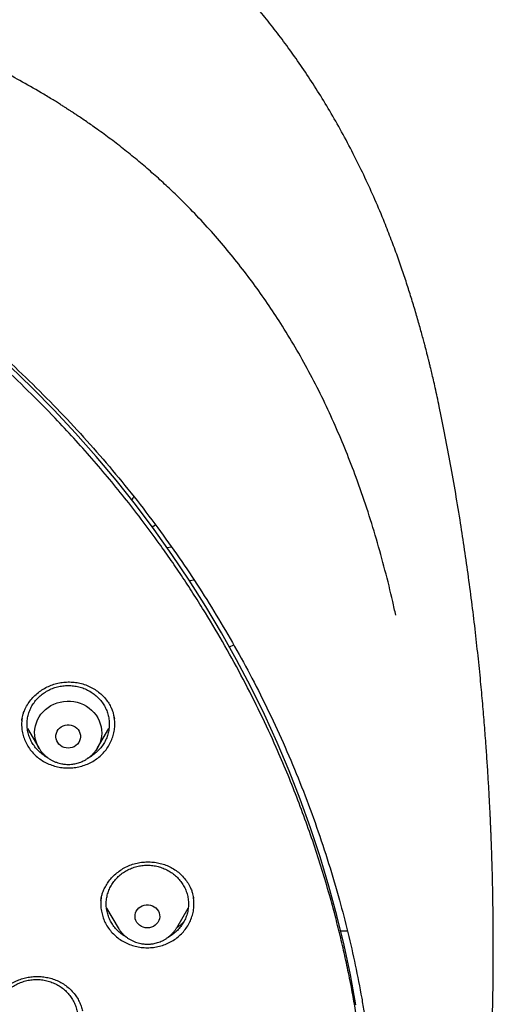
# Model space of a CAD drawing. Header units: millimetres. Extents: x 8 to 1577, y 12 to 2534.
# Tile 111 of 128: x 802 to 819, y 2145 to 2181. Entities that reach past the tile are written whole.
import ezdxf

# ---------------------------------------------------------------- set-up
doc = ezdxf.new("R2010")
doc.units = ezdxf.units.MM

msp = doc.modelspace()

# ---------------------------------------------------------------- linework, layer by layer
at = {"color": 7, "linetype": 'Continuous', "lineweight": 30}
for p, q in [((806.82, 2162.78), (806.935, 2162.856)), ((807.524, 2162.043), (807.366, 2162.021)), ((808.351, 2160.833), (808.183, 2160.813)), ((809.635, 2158.41), (809.792, 2158.476)), ((802.057, 2155.714), (802.059, 2155.723)), ((802.265, 2155.434), (802.685, 2154.72)), ((804.825, 2154.72), (805.243, 2155.429)), ((804.815, 2154.706), (804.806, 2154.7)), ((804.948, 2149.167), (804.95, 2149.187)), ((805.156, 2148.877), (805.573, 2148.168)), ((807.713, 2148.168), (808.133, 2148.881)), ((813.693, 2148.057), (813.942, 2148.051))]:
    msp.add_line(p, q, dxfattribs=at)
at = {"color": 7, "linetype": 'Continuous', "lineweight": 30, "flags": 128}
for points in [[(814.247, 2145.353), (814.048, 2146.444), (813.818, 2147.53), (813.558, 2148.61), (813.268, 2149.683), (812.948, 2150.748), (812.599, 2151.805), (812.22, 2152.854), (811.812, 2153.892), (811.376, 2154.92), (810.911, 2155.937), (810.417, 2156.943), (809.896, 2157.936), (809.348, 2158.915), (808.772, 2159.881), (808.17, 2160.833), (807.541, 2161.769), (806.887, 2162.689), (806.207, 2163.593), (805.502, 2164.48), (804.773, 2165.35), (804.019, 2166.201), (803.243, 2167.033), (802.443, 2167.846), (801.621, 2168.639)], [(802.698, 2154.698), (802.677, 2154.735), (802.624, 2154.841), (802.583, 2154.95), (802.553, 2155.064), (802.537, 2155.179), (802.532, 2155.295), (802.541, 2155.411), (802.561, 2155.526), (802.594, 2155.638), (802.639, 2155.747), (802.695, 2155.851), (802.763, 2155.948), (802.84, 2156.039), (802.927, 2156.122), (803.022, 2156.197), (803.125, 2156.262), (803.234, 2156.317), (803.349, 2156.361), (803.467, 2156.394), (803.589, 2156.415), (803.712, 2156.425), (803.836, 2156.424), (803.959, 2156.41), (804.08, 2156.385), (804.198, 2156.348), (804.311, 2156.301), (804.418, 2156.242), (804.519, 2156.174), (804.611, 2156.097), (804.695, 2156.012), (804.77, 2155.918), (804.833, 2155.819), (804.886, 2155.713), (804.927, 2155.604), (804.957, 2155.49), (804.973, 2155.375), (804.978, 2155.259), (804.97, 2155.143), (804.949, 2155.028), (804.916, 2154.916), (804.871, 2154.807), (804.815, 2154.704), (804.765, 2154.63)], [(803.755, 2154.713), (803.679, 2154.719), (803.605, 2154.737), (803.536, 2154.767), (803.472, 2154.807), (803.417, 2154.856), (803.372, 2154.914), (803.337, 2154.978), (803.315, 2155.047), (803.305, 2155.118), (803.309, 2155.189), (803.325, 2155.26), (803.353, 2155.326), (803.393, 2155.387), (803.444, 2155.441), (803.503, 2155.486), (803.57, 2155.521), (803.642, 2155.545), (803.717, 2155.557), (803.793, 2155.557), (803.868, 2155.545), (803.94, 2155.521), (804.007, 2155.486), (804.066, 2155.441), (804.117, 2155.387), (804.157, 2155.326), (804.185, 2155.26), (804.201, 2155.189), (804.205, 2155.118), (804.195, 2155.047), (804.173, 2154.978), (804.138, 2154.914), (804.093, 2154.856), (804.038, 2154.807), (803.974, 2154.767), (803.905, 2154.737), (803.831, 2154.719), (803.755, 2154.713)], [(806.643, 2148.161), (806.567, 2148.167), (806.493, 2148.185), (806.424, 2148.214), (806.361, 2148.254), (806.305, 2148.304), (806.26, 2148.362), (806.226, 2148.426), (806.203, 2148.494), (806.194, 2148.565), (806.197, 2148.637), (806.213, 2148.707), (806.241, 2148.774), (806.281, 2148.835), (806.332, 2148.889), (806.391, 2148.934), (806.458, 2148.969), (806.53, 2148.993), (806.605, 2149.005), (806.681, 2149.005), (806.757, 2148.993), (806.829, 2148.969), (806.895, 2148.934), (806.955, 2148.889), (807.005, 2148.835), (807.045, 2148.774), (807.074, 2148.707), (807.09, 2148.637), (807.093, 2148.565), (807.083, 2148.494), (807.061, 2148.426), (807.026, 2148.362), (806.981, 2148.304), (806.926, 2148.254), (806.863, 2148.214), (806.793, 2148.185), (806.719, 2148.167), (806.643, 2148.161)]]:
    msp.add_lwpolyline(points, dxfattribs=at)
at = {"color": 7, "linetype": 'Continuous', "lineweight": 30}
msp.add_ellipse((806.374, 2163.692), major_axis=(0.3, 0), ratio=0.939424, start_param=2.412608, end_param=2.915899, dxfattribs=at)
for points, knots in [([(819.219, 2144.364), (819.226, 2144.611), (819.239, 2145.093), (819.252, 2145.796), (819.26, 2146.46), (819.264, 2147.087), (819.264, 2147.675), (819.261, 2148.225), (819.256, 2148.753), (819.249, 2149.254), (819.239, 2149.726), (819.229, 2150.153), (819.218, 2150.533), (819.207, 2150.867), (819.197, 2151.155), (819.188, 2151.398), (819.18, 2151.597), (819.174, 2151.751), (819.169, 2151.865), (819.165, 2151.961), (819.161, 2152.063), (819.155, 2152.19), (819.147, 2152.348), (819.138, 2152.534), (819.127, 2152.751), (819.114, 2152.996), (819.099, 2153.269), (819.076, 2153.663), (819.044, 2154.172), (818.998, 2154.835), (818.943, 2155.558), (818.877, 2156.342), (818.799, 2157.186), (818.707, 2158.093), (818.599, 2159.065), (818.477, 2160.062), (818.344, 2161.068), (818.201, 2162.062), (818.044, 2163.082), (817.872, 2164.122), (817.684, 2165.177), (817.492, 2166.19), (817.337, 2166.964), (817.22, 2167.51), (817.149, 2167.832), (817.082, 2168.124), (817.022, 2168.381), (816.972, 2168.589), (816.932, 2168.752), (816.901, 2168.877), (816.875, 2168.978), (816.854, 2169.062), (816.833, 2169.146), (816.806, 2169.25), (816.77, 2169.387), (816.725, 2169.559), (816.67, 2169.763), (816.585, 2170.074), (816.465, 2170.494), (816.311, 2171.007), (816.145, 2171.538), (815.964, 2172.082), (815.764, 2172.656), (815.541, 2173.258), (815.271, 2173.948), (814.954, 2174.703), (814.59, 2175.505), (814.203, 2176.297), (813.792, 2177.077), (813.36, 2177.843), (812.918, 2178.572), (812.471, 2179.266), (812.018, 2179.925), (811.564, 2180.549), (811.109, 2181.139), (810.619, 2181.742), (810.089, 2182.355), (809.518, 2182.975), (808.944, 2183.56), (808.369, 2184.11), (807.834, 2184.592), (807.341, 2185.013), (806.892, 2185.38), (806.449, 2185.727), (806.069, 2186.013), (805.76, 2186.238), (805.53, 2186.402), (805.328, 2186.543), (805.153, 2186.663), (805.001, 2186.767), (804.865, 2186.858), (804.73, 2186.947), (804.584, 2187.042), (804.416, 2187.15), (804.224, 2187.272), (803.992, 2187.417), (803.717, 2187.584), (803.396, 2187.776), (803.038, 2187.982), (802.651, 2188.198), (802.236, 2188.422), (801.793, 2188.652), (801.315, 2188.891), (800.802, 2189.137), (800.253, 2189.388), (799.566, 2189.688), (798.748, 2190.02), (797.808, 2190.371), (796.761, 2190.731), (795.604, 2191.091), (794.339, 2191.442), (793.076, 2191.754), (791.76, 2192.043), (790.393, 2192.306), (788.979, 2192.548), (787.579, 2192.771), (786.193, 2192.974), (784.683, 2193.177), (783.049, 2193.373), (781.287, 2193.557), (779.493, 2193.717), (777.664, 2193.852), (775.8, 2193.96), (773.944, 2194.038), (772.097, 2194.088), (770.313, 2194.108), (768.594, 2194.103), (766.938, 2194.075), (765.283, 2194.024), (763.616, 2193.95), (761.925, 2193.85), (760.207, 2193.724), (758.589, 2193.582), (757.075, 2193.428), (755.669, 2193.269), (754.246, 2193.089), (752.808, 2192.89), (751.355, 2192.668), (749.887, 2192.425), (748.534, 2192.181), (747.305, 2191.928), (746.211, 2191.678), (745.141, 2191.408), (744.104, 2191.12), (743.099, 2190.813), (742.146, 2190.495), (741.243, 2190.168), (740.389, 2189.834), (739.565, 2189.486), (738.773, 2189.127), (738.127, 2188.813), (737.617, 2188.553), (737.234, 2188.351), (736.86, 2188.148), (736.495, 2187.942), (736.141, 2187.737), (735.813, 2187.541), (735.52, 2187.362), (735.271, 2187.205), (735.059, 2187.069), (734.882, 2186.953), (734.749, 2186.866), (734.655, 2186.803), (734.592, 2186.76), (734.534, 2186.721), (734.466, 2186.675), (734.375, 2186.613), (734.263, 2186.536), (734.133, 2186.445), (733.968, 2186.328), (733.765, 2186.182), (733.519, 2186.002), (733.247, 2185.798), (732.95, 2185.569), (732.628, 2185.313), (732.268, 2185.018), (731.869, 2184.679), (731.432, 2184.29), (730.975, 2183.865), (730.514, 2183.414), (730.064, 2182.951), (729.609, 2182.46), (729.154, 2181.942), (728.7, 2181.398), (728.273, 2180.857), (727.842, 2180.284), (727.412, 2179.679), (726.986, 2179.044), (726.592, 2178.422), (726.228, 2177.814), (725.892, 2177.222), (725.579, 2176.641), (725.245, 2175.987), (724.889, 2175.241), (724.514, 2174.392), (724.156, 2173.511), (723.866, 2172.737), (723.637, 2172.078), (723.462, 2171.551), (723.3, 2171.037), (723.165, 2170.586), (723.054, 2170.202), (722.964, 2169.881), (722.884, 2169.586), (722.822, 2169.352), (722.777, 2169.174), (722.746, 2169.056), (722.724, 2168.966), (722.709, 2168.907), (722.698, 2168.863), (722.687, 2168.819), (722.667, 2168.74), (722.637, 2168.616), (722.594, 2168.436), (722.545, 2168.229), (722.492, 2168), (722.436, 2167.753), (722.375, 2167.476), (722.309, 2167.169), (722.24, 2166.835), (722.168, 2166.473), (722.092, 2166.088), (722.015, 2165.686), (721.872, 2164.92), (721.671, 2163.785), (721.438, 2162.325), (721.232, 2160.892), (721.052, 2159.489), (720.889, 2158.061), (720.779, 2156.942), (720.708, 2156.139), (720.668, 2155.66), (720.631, 2155.19), (720.598, 2154.741), (720.569, 2154.324), (720.544, 2153.943), (720.523, 2153.61), (720.506, 2153.322), (720.492, 2153.076), (720.48, 2152.858), (720.471, 2152.666), (720.462, 2152.502), (720.456, 2152.366), (720.45, 2152.256), (720.447, 2152.177), (720.444, 2152.122), (720.442, 2152.072), (720.439, 2152.007), (720.435, 2151.912), (720.429, 2151.781), (720.422, 2151.607), (720.413, 2151.388), (720.404, 2151.122), (720.393, 2150.811), (720.382, 2150.463), (720.372, 2150.08), (720.362, 2149.665), (720.353, 2149.209), (720.346, 2148.713), (720.34, 2148.178), (720.338, 2147.614), (720.338, 2147.023), (720.343, 2146.408), (720.351, 2145.757), (720.364, 2145.07), (720.377, 2144.6), (720.383, 2144.36)], [0, 0, 0, 0, 0.004556, 0.008877, 0.012965, 0.016819, 0.020438, 0.023824, 0.026976, 0.030174, 0.033088, 0.035719, 0.038068, 0.040133, 0.041916, 0.043421, 0.044652, 0.045608, 0.04629, 0.046771, 0.047391, 0.048185, 0.049152, 0.050315, 0.051658, 0.053181, 0.054884, 0.056745, 0.06051, 0.064374, 0.069105, 0.073977, 0.078991, 0.08486, 0.090912, 0.097147, 0.103515, 0.109742, 0.115786, 0.122673, 0.129306, 0.135685, 0.141809, 0.143969, 0.146052, 0.147914, 0.149544, 0.150941, 0.151876, 0.152667, 0.153314, 0.153818, 0.154269, 0.154924, 0.155798, 0.156891, 0.158204, 0.159705, 0.162865, 0.166276, 0.169596, 0.173123, 0.176858, 0.180801, 0.184952, 0.190483, 0.195872, 0.201119, 0.20665, 0.212011, 0.217202, 0.222222, 0.227071, 0.231748, 0.236255, 0.240591, 0.245827, 0.250904, 0.255827, 0.260598, 0.265212, 0.26877, 0.272229, 0.275589, 0.278848, 0.280738, 0.282416, 0.283883, 0.285138, 0.286197, 0.287169, 0.288054, 0.289082, 0.290272, 0.291625, 0.293141, 0.295137, 0.29736, 0.299809, 0.302484, 0.305236, 0.308193, 0.311354, 0.314719, 0.318287, 0.322047, 0.327997, 0.333901, 0.339761, 0.347543, 0.35525, 0.36288, 0.37043, 0.378938, 0.387338, 0.395638, 0.403837, 0.411936, 0.422391, 0.432732, 0.443024, 0.453998, 0.464915, 0.475777, 0.486584, 0.497336, 0.507062, 0.516743, 0.52638, 0.536112, 0.546016, 0.556092, 0.566342, 0.574517, 0.5828, 0.59119, 0.599687, 0.608291, 0.617003, 0.625825, 0.632452, 0.639074, 0.645549, 0.651873, 0.658043, 0.664062, 0.669598, 0.675, 0.68027, 0.685408, 0.690411, 0.69301, 0.695569, 0.698091, 0.700574, 0.703019, 0.705382, 0.707376, 0.709124, 0.710625, 0.711881, 0.712891, 0.713459, 0.713903, 0.714243, 0.714711, 0.715374, 0.716197, 0.71714, 0.718203, 0.719804, 0.721618, 0.723644, 0.725882, 0.728331, 0.730993, 0.734227, 0.737727, 0.741494, 0.745448, 0.749338, 0.753148, 0.757535, 0.761811, 0.765976, 0.770032, 0.774838, 0.77948, 0.783958, 0.788272, 0.792422, 0.796406, 0.800342, 0.80588, 0.811564, 0.817395, 0.823376, 0.826791, 0.830254, 0.833629, 0.836722, 0.838953, 0.84101, 0.842891, 0.844597, 0.845493, 0.846282, 0.846855, 0.847209, 0.847417, 0.847693, 0.848051, 0.848919, 0.850063, 0.851482, 0.85286, 0.854424, 0.856175, 0.858113, 0.860238, 0.862506, 0.864955, 0.86752, 0.870099, 0.879422, 0.888917, 0.897542, 0.906304, 0.915205, 0.924243, 0.927207, 0.930186, 0.933165, 0.935973, 0.93856, 0.940926, 0.94307, 0.944765, 0.946291, 0.947647, 0.948834, 0.949852, 0.9507, 0.951378, 0.951887, 0.952173, 0.952408, 0.952805, 0.953385, 0.954177, 0.955249, 0.956605, 0.958243, 0.960165, 0.962371, 0.964684, 0.967245, 0.970052, 0.973106, 0.976407, 0.979954, 0.983525, 0.987315, 0.991324, 0.995552, 1, 1, 1, 1]), ([(815.705, 2159.557), (815.669, 2159.724), (815.55, 2160.274), (815.317, 2161.201), (815.003, 2162.338), (814.653, 2163.465), (814.283, 2164.53), (813.897, 2165.532), (813.499, 2166.475), (813.069, 2167.407), (812.605, 2168.324), (812.107, 2169.223), (811.601, 2170.06), (811.092, 2170.838), (810.584, 2171.56), (810.051, 2172.267), (809.492, 2172.957), (808.907, 2173.63), (808.297, 2174.285), (807.731, 2174.85), (807.214, 2175.334), (806.751, 2175.748), (806.266, 2176.16), (805.765, 2176.565), (805.259, 2176.952), (804.859, 2177.244), (804.568, 2177.449), (804.385, 2177.576), (804.211, 2177.695), (804.054, 2177.8), (803.923, 2177.886), (803.819, 2177.955), (803.73, 2178.012), (803.639, 2178.071), (803.53, 2178.14), (803.397, 2178.224), (803.24, 2178.322), (803.06, 2178.432), (802.677, 2178.663), (802.099, 2178.996), (801.33, 2179.408), (800.567, 2179.789), (799.811, 2180.142), (799.06, 2180.468), (798.312, 2180.771), (797.563, 2181.055), (796.699, 2181.36), (795.717, 2181.679), (794.614, 2182.002), (793.501, 2182.295), (792.38, 2182.561), (791.253, 2182.802), (790.119, 2183.019), (788.666, 2183.268), (786.891, 2183.547), (784.792, 2183.836), (782.863, 2184.065), (781.106, 2184.244), (779.522, 2184.384), (777.937, 2184.503), (776.622, 2184.584), (775.584, 2184.637), (774.978, 2184.664), (774.531, 2184.682), (774.234, 2184.693), (773.916, 2184.705), (773.561, 2184.716), (773.159, 2184.728), (772.71, 2184.74), (772.216, 2184.751), (771.676, 2184.761), (771.091, 2184.768), (770.461, 2184.774), (770.026, 2184.774), (769.801, 2184.775)], [0, 0, 0, 0, 0.009239, 0.0305, 0.051757, 0.073011, 0.094264, 0.112575, 0.13092, 0.149323, 0.167726, 0.186059, 0.204348, 0.220008, 0.235663, 0.251337, 0.267045, 0.282777, 0.298527, 0.314316, 0.324902, 0.335768, 0.34691, 0.358311, 0.369477, 0.380215, 0.384154, 0.388034, 0.391825, 0.395145, 0.397872, 0.400005, 0.401621, 0.403384, 0.405627, 0.408352, 0.411559, 0.415252, 0.419296, 0.43479, 0.449866, 0.464513, 0.478867, 0.492944, 0.506747, 0.52047, 0.534186, 0.55385, 0.573513, 0.593183, 0.612856, 0.632535, 0.652215, 0.671897, 0.707992, 0.744092, 0.780193, 0.807268, 0.834344, 0.86142, 0.888479, 0.901609, 0.914491, 0.919485, 0.92444, 0.9297, 0.935698, 0.94258, 0.950231, 0.958651, 0.967838, 0.977793, 0.988514, 1, 1, 1, 1]), ([(772.504, 2181.015), (772.627, 2181.008), (772.862, 2180.994), (773.198, 2180.971), (773.5, 2180.948), (773.768, 2180.926), (774.002, 2180.906), (774.201, 2180.888), (774.377, 2180.871), (774.541, 2180.855), (774.848, 2180.824), (775.304, 2180.773), (776.066, 2180.679), (776.988, 2180.549), (778.132, 2180.361), (779.339, 2180.131), (780.606, 2179.855), (781.894, 2179.537), (783.202, 2179.176), (784.526, 2178.768), (785.837, 2178.321), (787.133, 2177.837), (788.437, 2177.305), (789.748, 2176.722), (791.064, 2176.088), (792.357, 2175.414), (793.627, 2174.701), (794.871, 2173.95), (796.066, 2173.176), (797.21, 2172.383), (798.306, 2171.574), (799.375, 2170.735), (800.416, 2169.865), (801.448, 2168.948), (802.469, 2167.981), (803.474, 2166.965), (804.444, 2165.918), (805.378, 2164.843), (806.274, 2163.74), (807.115, 2162.633), (807.902, 2161.523), (808.637, 2160.414), (809.335, 2159.285), (809.996, 2158.136), (810.631, 2156.945), (811.238, 2155.712), (811.812, 2154.436), (812.341, 2153.144), (812.826, 2151.835), (813.265, 2150.513), (813.642, 2149.231), (813.963, 2147.993), (814.234, 2146.801), (814.424, 2145.825), (814.555, 2145.069), (814.64, 2144.53), (814.705, 2144.078), (814.754, 2143.711), (814.79, 2143.432), (814.824, 2143.151), (814.852, 2142.886), (814.867, 2142.723), (814.875, 2142.646)], [0, 0, 0, 0, 0.005776, 0.011028, 0.015755, 0.019956, 0.023631, 0.026728, 0.02935, 0.031889, 0.034453, 0.043825, 0.05337, 0.070414, 0.087459, 0.107749, 0.12804, 0.148331, 0.170071, 0.191811, 0.213551, 0.23529, 0.257016, 0.280063, 0.303122, 0.326181, 0.349239, 0.372299, 0.395366, 0.417101, 0.438833, 0.460566, 0.482298, 0.504028, 0.527072, 0.550131, 0.573193, 0.596253, 0.619314, 0.642372, 0.664104, 0.685836, 0.707567, 0.729298, 0.751029, 0.774071, 0.797127, 0.820188, 0.843249, 0.86631, 0.889368, 0.909647, 0.929928, 0.95021, 0.959135, 0.96816, 0.977377, 0.981907, 0.986592, 0.991424, 0.99597, 1, 1, 1, 1]), ([(772.98, 2096.301), (773.371, 2096.33), (774.153, 2096.388), (775.306, 2096.509), (776.439, 2096.654), (777.553, 2096.823), (778.663, 2097.019), (779.742, 2097.236), (780.789, 2097.471), (781.806, 2097.724), (782.816, 2097.999), (783.812, 2098.293), (784.792, 2098.607), (785.756, 2098.939), (786.712, 2099.291), (787.589, 2099.636), (788.387, 2099.968), (789.107, 2100.283), (789.823, 2100.609), (790.6, 2100.98), (791.437, 2101.4), (792.331, 2101.873), (793.214, 2102.366), (794.087, 2102.878), (794.948, 2103.41), (795.913, 2104.036), (796.973, 2104.765), (798.12, 2105.609), (799.24, 2106.49), (800.164, 2107.266), (800.905, 2107.92), (801.475, 2108.441), (802.035, 2108.972), (802.638, 2109.564), (803.28, 2110.22), (803.956, 2110.944), (804.616, 2111.684), (805.259, 2112.439), (805.884, 2113.209), (806.574, 2114.099), (807.318, 2115.117), (808.103, 2116.271), (808.85, 2117.45), (809.448, 2118.47), (809.917, 2119.318), (810.271, 2119.986), (810.612, 2120.661), (810.973, 2121.407), (811.348, 2122.227), (811.731, 2123.12), (812.093, 2124.024), (812.434, 2124.936), (812.753, 2125.857), (813.09, 2126.912), (813.433, 2128.104), (813.768, 2129.437), (814.057, 2130.781), (814.263, 2131.93), (814.406, 2132.876), (814.505, 2133.617), (814.589, 2134.36), (814.666, 2135.176), (814.731, 2136.066), (814.778, 2137.028), (814.802, 2137.993), (814.802, 2138.96), (814.779, 2139.928), (814.725, 2141.029), (814.629, 2142.26), (814.475, 2143.622), (814.274, 2144.981), (814.064, 2146.129), (813.866, 2147.066), (813.698, 2147.796), (813.516, 2148.523), (813.302, 2149.317), (813.05, 2150.177), (812.755, 2151.1), (812.437, 2152.018), (812.097, 2152.931), (811.734, 2153.837), (811.296, 2154.858), (810.771, 2155.99), (810.146, 2157.228), (809.478, 2158.448), (808.875, 2159.465), (808.359, 2160.288), (807.943, 2160.925), (807.515, 2161.554), (807.033, 2162.237), (806.492, 2162.97), (805.889, 2163.749), (805.265, 2164.517), (804.623, 2165.272), (803.961, 2166.014), (803.188, 2166.842), (802.294, 2167.747), (801.268, 2168.72), (800.208, 2169.663), (799.281, 2170.436), (798.504, 2171.052), (797.887, 2171.523), (797.262, 2171.984), (796.566, 2172.479), (795.798, 2173.002), (794.954, 2173.55), (794.095, 2174.08), (793.223, 2174.593), (792.337, 2175.087), (791.316, 2175.628), (790.154, 2176.204), (788.843, 2176.803), (787.511, 2177.364), (786.363, 2177.804), (785.413, 2178.144), (784.665, 2178.397), (783.912, 2178.637), (783.082, 2178.887), (782.172, 2179.142), (781.183, 2179.397), (780.186, 2179.63), (779.183, 2179.842), (778.172, 2180.033), (777.018, 2180.226), (775.719, 2180.408), (774.271, 2180.566), (772.816, 2180.68), (771.578, 2180.739), (770.562, 2180.764), (769.767, 2180.77), (768.972, 2180.763), (768.1, 2180.74), (767.152, 2180.698), (766.129, 2180.63), (765.106, 2180.541), (764.085, 2180.429), (763.064, 2180.295), (761.907, 2180.118), (760.617, 2179.885), (759.195, 2179.584), (757.782, 2179.239), (756.593, 2178.91), (755.625, 2178.617), (754.873, 2178.376), (754.125, 2178.121), (753.31, 2177.829), (752.431, 2177.494), (751.489, 2177.112), (750.556, 2176.71), (749.631, 2176.286), (748.715, 2175.842), (747.686, 2175.315), (746.55, 2174.694), (745.314, 2173.968), (744.102, 2173.203), (743.097, 2172.523), (742.286, 2171.945), (741.662, 2171.483), (741.046, 2171.011), (740.38, 2170.482), (739.668, 2169.892), (738.914, 2169.239), (738.175, 2168.569), (737.451, 2167.881), (736.743, 2167.178), (735.958, 2166.36), (735.105, 2165.421), (734.195, 2164.351), (733.321, 2163.252), (732.538, 2162.199), (731.841, 2161.2), (731.231, 2160.273), (730.654, 2159.345), (730.11, 2158.416), (729.59, 2157.475), (729.107, 2156.542), (728.659, 2155.622), (728.244, 2154.714), (727.852, 2153.797), (727.485, 2152.878), (727.144, 2151.96), (726.828, 2151.042), (726.534, 2150.117), (726.249, 2149.14), (725.978, 2148.112), (725.729, 2147.048), (725.512, 2145.992), (725.325, 2144.947), (725.167, 2143.897), (725.039, 2142.867), (724.941, 2141.859), (724.869, 2140.873), (724.822, 2139.885), (724.799, 2138.905), (724.801, 2137.932), (724.826, 2136.967), (724.875, 2136.003), (724.941, 2135.112), (725.02, 2134.296), (725.105, 2133.553), (725.205, 2132.812), (725.33, 2132.001), (725.484, 2131.121), (725.674, 2130.174), (725.887, 2129.23), (726.124, 2128.289), (726.384, 2127.352), (726.705, 2126.293), (727.1, 2125.115), (727.583, 2123.823), (728.111, 2122.544), (728.597, 2121.472), (729.019, 2120.603), (729.361, 2119.929), (729.716, 2119.26), (730.119, 2118.534), (730.575, 2117.752), (731.088, 2116.917), (731.622, 2116.092), (732.176, 2115.278), (732.752, 2114.475), (733.428, 2113.575), (734.216, 2112.587), (735.127, 2111.517), (736.075, 2110.475), (736.911, 2109.615), (737.615, 2108.926), (738.176, 2108.396), (738.746, 2107.876), (739.383, 2107.315), (740.088, 2106.719), (740.866, 2106.091), (741.661, 2105.479), (742.471, 2104.883), (743.296, 2104.304), (744.252, 2103.665), (745.343, 2102.978), (746.579, 2102.252), (747.842, 2101.563), (749.045, 2100.955), (750.182, 2100.42), (751.233, 2099.958), (752.281, 2099.527), (753.325, 2099.127), (754.381, 2098.751), (755.422, 2098.408), (756.447, 2098.096), (757.455, 2097.814), (758.47, 2097.554), (759.483, 2097.318), (760.493, 2097.106), (761.5, 2096.917), (762.512, 2096.75), (763.446, 2096.616), (764.299, 2096.511), (765.072, 2096.428), (765.846, 2096.356), (766.363, 2096.32), (766.621, 2096.301)], [0, 0, 0, 0, 0.004255, 0.008513, 0.012591, 0.016669, 0.020757, 0.024845, 0.028646, 0.032447, 0.036257, 0.040066, 0.043778, 0.04749, 0.051211, 0.054931, 0.057805, 0.060679, 0.063557, 0.066435, 0.070146, 0.073857, 0.077567, 0.081295, 0.085024, 0.088752, 0.094018, 0.099284, 0.104573, 0.109861, 0.112735, 0.11561, 0.118488, 0.121366, 0.125076, 0.128787, 0.132498, 0.136226, 0.139954, 0.143682, 0.148948, 0.154215, 0.159503, 0.164791, 0.167666, 0.17054, 0.173418, 0.176296, 0.180007, 0.183718, 0.187428, 0.191156, 0.194885, 0.198613, 0.203879, 0.209145, 0.214433, 0.219722, 0.222596, 0.22547, 0.228348, 0.231226, 0.234937, 0.238648, 0.242358, 0.246086, 0.249815, 0.253543, 0.258809, 0.264075, 0.269364, 0.274652, 0.277526, 0.280401, 0.283279, 0.286157, 0.289867, 0.293578, 0.297289, 0.301017, 0.304745, 0.308473, 0.313739, 0.319006, 0.324294, 0.329582, 0.332457, 0.335331, 0.338209, 0.341087, 0.344798, 0.348509, 0.352219, 0.355947, 0.359676, 0.363404, 0.36867, 0.373936, 0.379224, 0.384513, 0.387387, 0.390262, 0.39314, 0.396018, 0.399728, 0.403439, 0.407149, 0.410877, 0.414606, 0.418334, 0.4236, 0.428866, 0.434155, 0.439443, 0.442317, 0.445192, 0.44807, 0.450948, 0.454658, 0.458369, 0.46208, 0.465808, 0.469536, 0.473264, 0.47853, 0.483797, 0.489085, 0.494373, 0.497248, 0.500122, 0.503, 0.505878, 0.509589, 0.5133, 0.51701, 0.520738, 0.524467, 0.528195, 0.533461, 0.538727, 0.544015, 0.549304, 0.552178, 0.555053, 0.557931, 0.560809, 0.564519, 0.56823, 0.571941, 0.575669, 0.579397, 0.583125, 0.588391, 0.593657, 0.598946, 0.604234, 0.607109, 0.609983, 0.612861, 0.615739, 0.619449, 0.62316, 0.626871, 0.630599, 0.634327, 0.638055, 0.643322, 0.648588, 0.653876, 0.659164, 0.66342, 0.667678, 0.671756, 0.675833, 0.679922, 0.68401, 0.687811, 0.691612, 0.695421, 0.69923, 0.702943, 0.706655, 0.710375, 0.714095, 0.71835, 0.722608, 0.726686, 0.730764, 0.734852, 0.73894, 0.742741, 0.746542, 0.750352, 0.754161, 0.757873, 0.761585, 0.765306, 0.769026, 0.7719, 0.774774, 0.777652, 0.78053, 0.784241, 0.787952, 0.791662, 0.79539, 0.799119, 0.802847, 0.808113, 0.813379, 0.818668, 0.823956, 0.82683, 0.829705, 0.832583, 0.835461, 0.839171, 0.842882, 0.846593, 0.850321, 0.854049, 0.857777, 0.863043, 0.86831, 0.873598, 0.878886, 0.881761, 0.884635, 0.887513, 0.890391, 0.894102, 0.897813, 0.901523, 0.905251, 0.90898, 0.912708, 0.917974, 0.92324, 0.928528, 0.933817, 0.938072, 0.94233, 0.946408, 0.950486, 0.954574, 0.958662, 0.962463, 0.966264, 0.970073, 0.973883, 0.977595, 0.981307, 0.985027, 0.988747, 0.991559, 0.99437, 0.997185, 1, 1, 1, 1]), ([(802.059, 2155.726), (802.063, 2155.751), (802.072, 2155.806), (802.095, 2155.904), (802.131, 2156.021), (802.194, 2156.171), (802.292, 2156.342), (802.425, 2156.518), (802.579, 2156.675), (802.75, 2156.81), (802.934, 2156.922), (803.128, 2157.009), (803.33, 2157.072), (803.539, 2157.112), (803.754, 2157.129), (803.971, 2157.12), (804.187, 2157.085), (804.398, 2157.022), (804.599, 2156.933), (804.783, 2156.822), (804.948, 2156.692), (805.091, 2156.547), (805.211, 2156.391), (805.299, 2156.239), (805.361, 2156.1), (805.401, 2155.982), (805.426, 2155.877), (805.436, 2155.815), (805.441, 2155.785)], [0, 0, 0, 0, 0.018467, 0.041099, 0.068037, 0.099369, 0.146028, 0.192453, 0.238167, 0.283104, 0.327239, 0.370593, 0.413389, 0.456551, 0.500224, 0.54442, 0.589176, 0.634451, 0.679935, 0.725227, 0.769368, 0.812384, 0.854337, 0.895278, 0.925103, 0.952637, 0.977528, 1, 1, 1, 1]), ([(802.432, 2154.923), (802.403, 2154.978), (802.346, 2155.089), (802.29, 2155.266), (802.258, 2155.449), (802.252, 2155.633), (802.271, 2155.817), (802.316, 2155.998), (802.385, 2156.171), (802.478, 2156.334), (802.592, 2156.484), (802.727, 2156.619), (802.879, 2156.736), (803.046, 2156.834), (803.225, 2156.91), (803.413, 2156.964), (803.608, 2156.994), (803.804, 2157), (804, 2156.982), (804.192, 2156.94), (804.376, 2156.875), (804.549, 2156.788), (804.709, 2156.68), (804.853, 2156.553), (804.978, 2156.411), (805.082, 2156.254), (805.163, 2156.085), (805.22, 2155.908), (805.252, 2155.726), (805.259, 2155.541), (805.239, 2155.357), (805.195, 2155.177), (805.125, 2155.004), (805.032, 2154.841), (804.918, 2154.691), (804.784, 2154.555), (804.63, 2154.44), (804.52, 2154.369), (804.459, 2154.343), (804.458, 2154.342)], [0, 0, 0, 0, 0.027759, 0.055517, 0.083276, 0.111034, 0.138793, 0.166551, 0.19431, 0.222069, 0.249827, 0.277586, 0.305344, 0.333103, 0.360861, 0.38862, 0.416378, 0.444137, 0.471896, 0.499654, 0.527413, 0.555171, 0.58293, 0.610688, 0.638447, 0.666206, 0.693964, 0.721723, 0.749481, 0.77724, 0.804998, 0.832757, 0.860515, 0.888274, 0.916033, 0.943791, 0.97155, 0.999308, 1, 1, 1, 1]), ([(802.074, 2155.808), (802.066, 2155.752), (802.05, 2155.626), (802.059, 2155.43), (802.095, 2155.224), (802.158, 2155.022), (802.223, 2154.897), (802.256, 2154.834)], [0, 0, 0, 0, 0.168145, 0.376108, 0.584072, 0.792036, 1, 1, 1, 1]), ([(802.256, 2154.834), (802.293, 2154.774), (802.368, 2154.653), (802.511, 2154.492), (802.673, 2154.349), (802.855, 2154.227), (803.051, 2154.128), (803.26, 2154.054), (803.477, 2154.007), (803.699, 2153.986), (803.922, 2153.993), (804.142, 2154.027), (804.356, 2154.088), (804.559, 2154.174), (804.748, 2154.285), (804.92, 2154.418), (805.073, 2154.571), (805.203, 2154.741), (805.308, 2154.926), (805.386, 2155.122), (805.437, 2155.326), (805.458, 2155.535), (805.454, 2155.727), (805.43, 2155.847), (805.42, 2155.898)], [0, 0, 0, 0, 0.045984, 0.091967, 0.137951, 0.183935, 0.229918, 0.275902, 0.321885, 0.367869, 0.413853, 0.459836, 0.50582, 0.551804, 0.597787, 0.643771, 0.689755, 0.735738, 0.781722, 0.827706, 0.873689, 0.919673, 0.965656, 1, 1, 1, 1]), ([(803.01, 2154.366), (802.994, 2154.374), (802.92, 2154.41), (802.801, 2154.495), (802.657, 2154.621), (802.531, 2154.763), (802.465, 2154.87), (802.432, 2154.923)], [0, 0, 0, 0, 0.063781, 0.297836, 0.53189, 0.765945, 1, 1, 1, 1]), ([(802.678, 2154.734), (802.695, 2154.706), (802.73, 2154.646), (802.795, 2154.563), (802.868, 2154.482), (802.948, 2154.409), (803.035, 2154.343), (803.127, 2154.284), (803.223, 2154.235), (803.322, 2154.195), (803.42, 2154.164), (803.509, 2154.143), (803.588, 2154.131), (803.667, 2154.122), (803.723, 2154.121), (803.755, 2154.12)], [0, 0, 0, 0, 0.07659, 0.160838, 0.245114, 0.329364, 0.413494, 0.497348, 0.580638, 0.662778, 0.742317, 0.817956, 0.871337, 0.925803, 1, 1, 1, 1]), ([(803.755, 2154.12), (803.795, 2154.121), (803.851, 2154.123), (803.934, 2154.132), (804.005, 2154.144), (804.088, 2154.164), (804.175, 2154.19), (804.263, 2154.225), (804.351, 2154.267), (804.438, 2154.318), (804.522, 2154.377), (804.602, 2154.444), (804.677, 2154.518), (804.745, 2154.6), (804.794, 2154.667), (804.817, 2154.708), (804.822, 2154.718)], [0, 0, 0, 0, 0.092735, 0.130896, 0.194201, 0.260116, 0.330967, 0.405056, 0.481691, 0.560326, 0.640573, 0.722149, 0.804846, 0.888514, 0.973046, 1, 1, 1, 1]), ([(804.947, 2149.164), (804.952, 2149.196), (804.963, 2149.263), (804.99, 2149.375), (805.031, 2149.496), (805.094, 2149.637), (805.183, 2149.791), (805.304, 2149.95), (805.448, 2150.099), (805.615, 2150.234), (805.8, 2150.351), (806.001, 2150.446), (806.211, 2150.514), (806.426, 2150.556), (806.642, 2150.571), (806.856, 2150.562), (807.065, 2150.529), (807.268, 2150.471), (807.463, 2150.39), (807.648, 2150.284), (807.818, 2150.155), (807.971, 2150.004), (808.102, 2149.833), (808.198, 2149.666), (808.26, 2149.52), (808.296, 2149.406), (808.317, 2149.311), (808.326, 2149.258), (808.33, 2149.234)], [0, 0, 0, 0, 0.0239198, 0.0497712, 0.0777189, 0.1074848, 0.1482534, 0.1901857, 0.2333035, 0.2775806, 0.3229221, 0.36824, 0.4130492, 0.4573877, 0.5013166, 0.544861, 0.5880263, 0.6309569, 0.6745912, 0.7189001, 0.7637256, 0.809157, 0.8552586, 0.9016708, 0.9328421, 0.9596013, 0.9819342, 1, 1, 1, 1]), ([(805.208, 2148.626), (805.191, 2148.685), (805.158, 2148.804), (805.14, 2148.989), (805.146, 2149.173), (805.178, 2149.356), (805.235, 2149.533), (805.317, 2149.701), (805.421, 2149.858), (805.545, 2150.001), (805.689, 2150.128), (805.849, 2150.235), (806.022, 2150.322), (806.207, 2150.388), (806.398, 2150.43), (806.594, 2150.448), (806.791, 2150.442), (806.985, 2150.412), (807.173, 2150.358), (807.352, 2150.282), (807.519, 2150.184), (807.672, 2150.067), (807.806, 2149.932), (807.921, 2149.781), (808.013, 2149.618), (808.083, 2149.445), (808.127, 2149.265), (808.147, 2149.081), (808.14, 2148.896), (808.108, 2148.714), (808.051, 2148.537), (807.97, 2148.368), (807.866, 2148.212), (807.741, 2148.068), (807.597, 2147.943), (807.483, 2147.861), (807.415, 2147.827), (807.404, 2147.822)], [0, 0, 0, 0, 0.029257, 0.058514, 0.087771, 0.117028, 0.146285, 0.175542, 0.204799, 0.234056, 0.263313, 0.29257, 0.321827, 0.351084, 0.380341, 0.409598, 0.438854, 0.468111, 0.497368, 0.526625, 0.555882, 0.585139, 0.614396, 0.643653, 0.67291, 0.702167, 0.731424, 0.760681, 0.789938, 0.819195, 0.848452, 0.877709, 0.906966, 0.936223, 0.96548, 0.994737, 1, 1, 1, 1]), ([(804.964, 2149.264), (804.96, 2149.24), (804.942, 2149.147), (804.941, 2148.982), (804.96, 2148.774), (804.998, 2148.639), (805.016, 2148.571)], [0, 0, 0, 0, 0.105476, 0.403651, 0.701825, 1, 1, 1, 1]), ([(805.016, 2148.571), (805.041, 2148.505), (805.089, 2148.373), (805.196, 2148.189), (805.325, 2148.019), (805.478, 2147.866), (805.65, 2147.733), (805.84, 2147.622), (806.043, 2147.536), (806.256, 2147.475), (806.476, 2147.441), (806.699, 2147.434), (806.921, 2147.454), (807.138, 2147.502), (807.347, 2147.576), (807.544, 2147.674), (807.725, 2147.796), (807.888, 2147.94), (808.029, 2148.102), (808.147, 2148.28), (808.239, 2148.471), (808.304, 2148.671), (808.34, 2148.878), (808.349, 2149.082), (808.331, 2149.214), (808.322, 2149.278)], [0, 0, 0, 0, 0.043635, 0.08727, 0.130906, 0.174541, 0.218176, 0.261811, 0.305447, 0.349082, 0.392717, 0.436352, 0.479988, 0.523623, 0.567258, 0.610893, 0.654529, 0.698164, 0.741799, 0.785434, 0.82907, 0.872705, 0.91634, 0.959975, 1, 1, 1, 1]), ([(805.884, 2147.822), (805.845, 2147.844), (805.75, 2147.897), (805.615, 2148.004), (805.48, 2148.138), (805.366, 2148.289), (805.272, 2148.451), (805.229, 2148.568), (805.208, 2148.626)], [0, 0, 0, 0, 0.120411, 0.2963288, 0.4722466, 0.6481644, 0.8240822, 1, 1, 1, 1]), ([(807.971, 2148.379), (807.95, 2148.358), (807.887, 2148.291), (807.796, 2148.214), (807.723, 2148.168), (807.706, 2148.158)], [0, 0, 0, 0, 0.270473, 0.829007, 1, 1, 1, 1]), ([(805.577, 2148.165), (805.59, 2148.142), (805.622, 2148.089), (805.683, 2148.01), (805.756, 2147.93), (805.837, 2147.856), (805.923, 2147.79), (806.015, 2147.732), (806.112, 2147.683), (806.21, 2147.642), (806.309, 2147.611), (806.397, 2147.591), (806.476, 2147.578), (806.555, 2147.57), (806.611, 2147.569), (806.643, 2147.568)], [0, 0, 0, 0, 0.062289, 0.147842, 0.233423, 0.318978, 0.404411, 0.489563, 0.574143, 0.657556, 0.738326, 0.815136, 0.869344, 0.924654, 1, 1, 1, 1]), ([(806.643, 2147.568), (806.683, 2147.569), (806.739, 2147.57), (806.822, 2147.58), (806.893, 2147.592), (806.977, 2147.611), (807.063, 2147.638), (807.151, 2147.672), (807.24, 2147.715), (807.327, 2147.766), (807.41, 2147.825), (807.49, 2147.892), (807.565, 2147.966), (807.633, 2148.048), (807.682, 2148.114), (807.704, 2148.155), (807.71, 2148.164)], [0, 0, 0, 0, 0.09286, 0.131071, 0.194461, 0.260464, 0.331411, 0.405599, 0.482337, 0.561078, 0.641432, 0.723117, 0.805926, 0.889706, 0.974351, 1, 1, 1, 1]), ([(800.902, 2144.991), (800.912, 2145.044), (800.932, 2145.152), (800.985, 2145.318), (801.056, 2145.475), (801.14, 2145.617), (801.234, 2145.745), (801.342, 2145.865), (801.475, 2145.987), (801.633, 2146.103), (801.815, 2146.206), (802.004, 2146.287), (802.197, 2146.345), (802.39, 2146.38), (802.583, 2146.394), (802.776, 2146.388), (802.969, 2146.361), (803.164, 2146.313), (803.355, 2146.243), (803.539, 2146.148), (803.712, 2146.03), (803.87, 2145.888), (804.007, 2145.73), (804.117, 2145.562), (804.199, 2145.391), (804.25, 2145.248), (804.267, 2145.162), (804.273, 2145.133)], [0, 0, 0, 0, 0.037017, 0.076263, 0.117833, 0.15062, 0.184739, 0.219691, 0.254132, 0.299044, 0.342837, 0.385516, 0.4271, 0.467628, 0.507128, 0.546658, 0.587304, 0.629021, 0.671758, 0.715487, 0.760223, 0.806015, 0.852, 0.896278, 0.938811, 0.979662, 1, 1, 1, 1]), ([(801.132, 2144.582), (801.121, 2144.643), (801.099, 2144.765), (801.099, 2144.95), (801.122, 2145.133), (801.172, 2145.312), (801.246, 2145.484), (801.343, 2145.645), (801.461, 2145.792), (801.599, 2145.924), (801.754, 2146.038), (801.924, 2146.132), (802.105, 2146.204), (802.294, 2146.253), (802.489, 2146.279), (802.686, 2146.281), (802.881, 2146.258), (803.072, 2146.212), (803.254, 2146.142), (803.425, 2146.051), (803.583, 2145.94), (803.723, 2145.81), (803.844, 2145.665), (803.944, 2145.505), (804.021, 2145.335), (804.073, 2145.157), (804.101, 2144.974), (804.102, 2144.789), (804.078, 2144.605), (804.029, 2144.426), (803.955, 2144.255), (803.858, 2144.094), (803.739, 2143.947), (803.618, 2143.827), (803.53, 2143.766), (803.494, 2143.741)], [0, 0, 0, 0, 0.030603, 0.061205, 0.091808, 0.12241, 0.153013, 0.183615, 0.214218, 0.24482, 0.275423, 0.306025, 0.336628, 0.36723, 0.397833, 0.428435, 0.459038, 0.48964, 0.520243, 0.550845, 0.581448, 0.61205, 0.642653, 0.673255, 0.703858, 0.73446, 0.765063, 0.795665, 0.826268, 0.85687, 0.887473, 0.918075, 0.948678, 0.97928, 1, 1, 1, 1])]:
    msp.add_open_spline(points, degree=3, knots=knots, dxfattribs=at)

doc.saveas('drawing.dxf')
